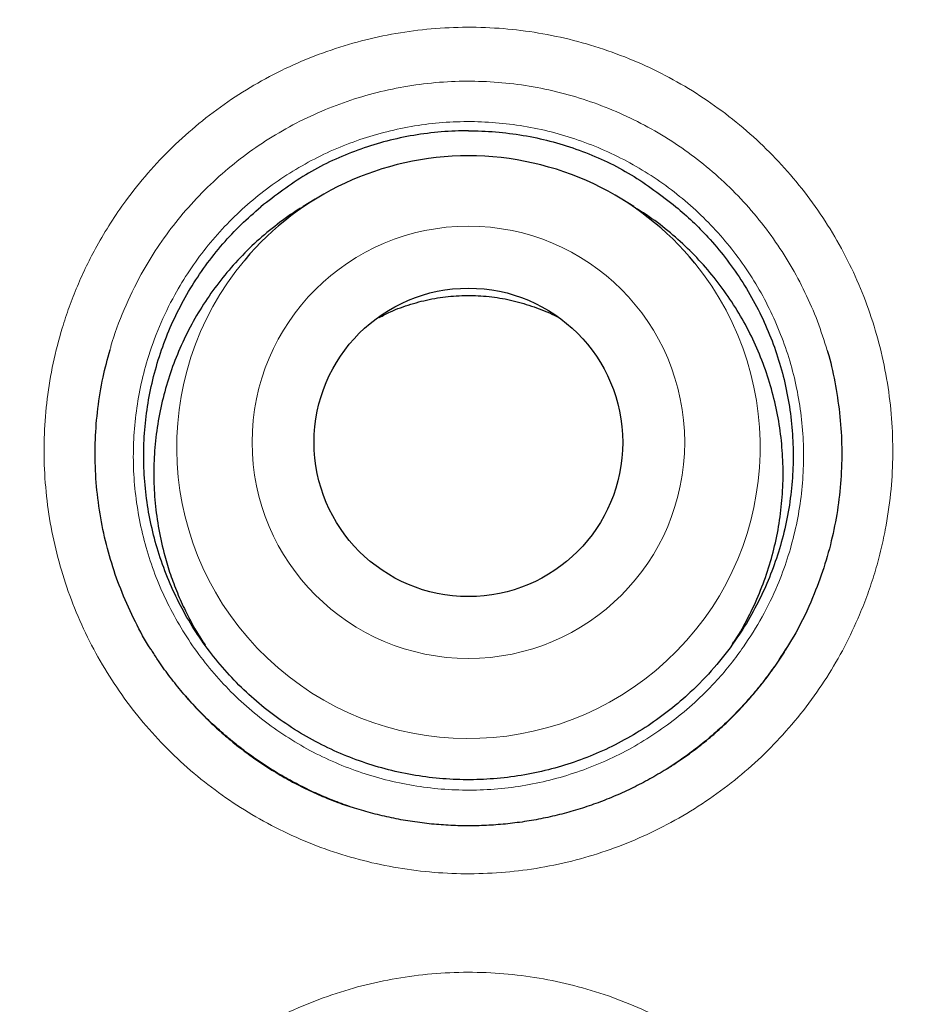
# Model space of a CAD drawing. Header units: millimetres. Extents: x 8 to 869, y 12 to 834.
# Tile 124 of 216: x 352.51 to 356.02, y 822.12 to 826.03. Entities that reach past the tile are written whole.
import ezdxf

# ---------------------------------------------------------------- set-up
doc = ezdxf.new("R2010")
doc.units = ezdxf.units.MM

msp = doc.modelspace()

# ---------------------------------------------------------------- linework, layer by layer
at = {"color": 7, "linetype": 'Continuous', "lineweight": 30}
for p, q in [((353.6822, 825.3183), (353.6348, 825.2891)), ((354.9474, 825.2891), (354.8999, 825.3183))]:
    msp.add_line(p, q, dxfattribs=at)
at = {"color": 252, "linetype": 'Continuous', "lineweight": 0}
for centre, radius in [((354.2911, 816.3141), 16.6978), ((354.2911, 816.3141), 15.9984), ((354.291, 824.3531), 0.8584)]:
    msp.add_circle(centre, radius, dxfattribs=at)
at = {"color": 7, "linetype": 'Continuous', "lineweight": 30}
for centre, radius in [((354.2911, 816.3141), 16.1738), ((354.291, 824.3528), 0.6126)]:
    msp.add_circle(centre, radius, dxfattribs=at)
for centre, radius, start, end in [((354.2908, 824.3315), 1.1594, 89.9877, 139.9735), ((354.2914, 824.3316), 1.1593, 39.2366, 90.0148)]:
    msp.add_arc(centre, radius, start, end, dxfattribs=at)
at = {"color": 252, "linetype": 'Continuous', "lineweight": 0}
msp.add_arc((354.2911, 824.3344), 1.1577, 140.0952, 39.118, dxfattribs=at)
at = {"color": 7, "linetype": 'Continuous', "lineweight": 30}
for points, knots in [([(354.2911, 834.1661), (354.2333, 834.1661), (354.0883, 834.1661), (353.8566, 834.1618), (353.5954, 834.1535), (353.3342, 834.1413), (353.0726, 834.1252), (352.8112, 834.1053), (352.5499, 834.0815), (352.2888, 834.0538), (352.0277, 834.0222), (351.7666, 833.9868), (351.5058, 833.9474), (351.2453, 833.9043), (350.9856, 833.8573), (350.7267, 833.8065), (350.4686, 833.7519), (350.2113, 833.6935), (349.9547, 833.6312), (349.6989, 833.5652), (349.4445, 833.4955), (349.1914, 833.4222), (348.9397, 833.3452), (348.6891, 833.2645), (348.4398, 833.1802), (348.192, 833.0923), (347.946, 833.0009), (347.702, 832.9061), (347.4593, 832.8077), (347.2177, 832.7056), (346.9772, 832.5998), (346.7383, 832.4904), (346.5013, 832.3777), (346.2661, 832.2614), (346.0327, 832.1418), (345.801, 832.0187), (345.5711, 831.8921), (345.3429, 831.762), (345.1164, 831.6284), (344.8916, 831.4914), (344.6684, 831.3508), (344.4469, 831.2067), (344.227, 831.059), (344.0088, 830.9077), (343.7928, 830.7533), (343.5794, 830.5959), (343.3689, 830.4359), (343.1612, 830.2732), (342.9563, 830.1078), (342.7542, 829.9396), (342.5549, 829.7687), (342.3582, 829.595), (342.1643, 829.4185), (341.9731, 829.2392), (341.7845, 829.0571), (341.5986, 828.8722), (341.4154, 828.6845), (341.2348, 828.494), (341.0569, 828.3006), (340.8816, 828.1044), (340.7091, 827.9055), (340.5396, 827.7042), (340.3732, 827.5004), (340.2096, 827.294), (340.0487, 827.0848), (339.8907, 826.8729), (339.7356, 826.6584), (339.5835, 826.4415), (339.4345, 826.2223), (339.2887, 826.0008), (339.1461, 825.7773), (339.007, 825.5519), (338.8713, 825.3246), (338.7391, 825.0957), (338.6104, 824.8652), (338.4855, 824.6332), (338.3642, 824.3999), (338.2465, 824.1651), (338.1323, 823.9286), (338.0214, 823.6902), (337.9141, 823.4502), (337.8103, 823.2087), (337.7103, 822.9659), (337.6139, 822.7222), (337.5214, 822.4775), (337.4324, 822.2312), (337.3469, 821.9831), (337.2648, 821.7332), (337.1864, 821.482), (337.1116, 821.2296), (337.0405, 820.9758), (336.973, 820.7207), (336.9092, 820.4642), (336.849, 820.2065), (336.7926, 819.9477), (336.7399, 819.6881), (336.6912, 819.428), (336.6462, 819.1671), (336.6051, 818.9056), (336.5678, 818.6434), (336.5344, 818.3806), (336.5048, 818.1177), (336.4792, 817.8548), (336.4575, 817.592), (336.4396, 817.329), (336.4256, 817.0659), (336.4155, 816.8029), (336.4092, 816.5401), (336.4069, 816.2776), (336.4084, 816.0148), (336.4137, 815.7517), (336.423, 815.4883), (336.4361, 815.225), (336.4531, 814.9621), (336.4739, 814.6994), (336.4986, 814.437), (336.5272, 814.175), (336.5597, 813.9133), (336.596, 813.6519), (336.6361, 813.3909), (336.6802, 813.1302), (336.7281, 812.8698), (336.7799, 812.6098), (336.8356, 812.3501), (336.8952, 812.091), (336.9585, 811.8326), (337.0255, 811.5756), (337.0961, 811.3203), (337.1702, 811.0665), (337.2479, 810.8143), (337.3292, 810.5636), (337.4141, 810.3144), (337.5026, 810.0667), (337.5947, 809.8205), (337.6903, 809.5756), (337.7896, 809.3322), (337.8925, 809.0902), (337.9991, 808.8496), (338.1092, 808.6103), (338.223, 808.3723), (338.3405, 808.1356), (338.4616, 807.9004), (338.5862, 807.667), (338.7142, 807.4352), (338.8459, 807.2049), (338.9811, 806.9762), (339.1197, 806.7494), (339.2616, 806.5247), (339.4065, 806.3024), (339.5545, 806.0826), (339.7055, 805.865), (339.8598, 805.6496), (340.0173, 805.4365), (340.1777, 805.2257), (340.3412, 805.0174), (340.5077, 804.8114), (340.6773, 804.6079), (340.8498, 804.4068), (341.0252, 804.2084), (341.2033, 804.0127), (341.384, 803.82), (341.5675, 803.63), (341.7537, 803.4427), (341.9426, 803.2583), (342.1343, 803.0765), (342.3286, 802.8976), (342.5256, 802.7215), (342.7254, 802.5481), (342.9282, 802.3773), (343.134, 802.209), (343.3424, 802.0435), (343.553, 801.8811), (343.7658, 801.7224), (343.9184, 801.6109), (344.0006, 801.5532), (344.0105, 801.5462)], [0, 0, 0, 0, 0.003828, 0.009596, 0.015345, 0.021127, 0.02691, 0.032695, 0.038484, 0.044279, 0.050082, 0.055895, 0.06172, 0.067547, 0.073371, 0.079193, 0.085014, 0.090837, 0.096663, 0.102493, 0.108326, 0.11413, 0.119938, 0.12575, 0.131559, 0.137363, 0.143156, 0.148934, 0.154696, 0.160493, 0.166296, 0.172093, 0.177885, 0.183674, 0.189462, 0.195252, 0.201043, 0.206839, 0.212641, 0.218451, 0.22427, 0.230101, 0.235946, 0.241806, 0.247678, 0.253529, 0.259362, 0.265183, 0.270993, 0.276795, 0.28259, 0.28838, 0.294166, 0.29995, 0.305734, 0.311519, 0.317307, 0.3231, 0.328898, 0.334705, 0.340522, 0.346325, 0.352126, 0.357939, 0.363764, 0.369599, 0.375441, 0.381288, 0.387138, 0.39299, 0.39884, 0.404687, 0.410529, 0.416364, 0.42219, 0.428005, 0.433808, 0.439599, 0.445395, 0.451197, 0.457002, 0.462804, 0.468599, 0.474384, 0.480156, 0.485918, 0.491722, 0.497527, 0.503333, 0.509143, 0.514958, 0.520781, 0.526613, 0.532457, 0.538305, 0.544148, 0.549989, 0.555829, 0.561671, 0.567515, 0.573363, 0.579209, 0.585031, 0.590852, 0.596669, 0.602483, 0.608291, 0.614093, 0.619887, 0.625674, 0.631489, 0.637308, 0.643125, 0.64894, 0.654754, 0.660569, 0.666386, 0.672205, 0.678029, 0.683857, 0.689691, 0.695533, 0.701383, 0.707243, 0.713114, 0.71899, 0.724851, 0.730697, 0.736531, 0.742355, 0.74817, 0.753978, 0.759782, 0.765583, 0.771384, 0.777184, 0.782988, 0.788795, 0.794608, 0.800428, 0.806259, 0.812103, 0.817938, 0.823779, 0.829634, 0.835498, 0.841366, 0.847233, 0.853091, 0.858936, 0.864775, 0.870628, 0.876476, 0.882321, 0.888164, 0.894008, 0.899854, 0.905704, 0.91155, 0.917386, 0.923218, 0.929045, 0.934872, 0.940698, 0.946526, 0.952359, 0.958186, 0.96402, 0.969875, 0.975744, 0.981619, 0.987491, 0.993352, 0.999194, 1, 1, 1, 1]), ([(364.6248, 801.5844), (364.674, 801.6197), (364.7955, 801.7067), (364.9866, 801.8491), (365.1981, 802.0108), (365.4067, 802.1753), (365.6124, 802.3425), (365.8153, 802.5124), (366.0154, 802.685), (366.2127, 802.8603), (366.4073, 803.0384), (366.5992, 803.2193), (366.7884, 803.4029), (366.9749, 803.5893), (367.1587, 803.7785), (367.3399, 803.9706), (367.5184, 804.1655), (367.6943, 804.3632), (367.8675, 804.5638), (368.0377, 804.7669), (368.2051, 804.9726), (368.3695, 805.1808), (368.5312, 805.3919), (368.6899, 805.6054), (368.8455, 805.8211), (368.9977, 806.0389), (369.1463, 806.2583), (369.2917, 806.4798), (369.4338, 806.7034), (369.5727, 806.9291), (369.7082, 807.1566), (369.8402, 807.3859), (369.9689, 807.6171), (370.0941, 807.8501), (370.216, 808.0851), (370.3343, 808.3216), (370.449, 808.5596), (370.5601, 808.799), (370.6675, 809.0397), (370.7713, 809.2818), (370.8715, 809.5253), (370.968, 809.7704), (371.061, 810.0168), (371.1503, 810.2645), (371.2359, 810.5137), (371.3181, 810.7646), (371.3968, 811.0173), (371.4719, 811.2716), (371.5434, 811.5269), (371.6109, 811.7829), (371.6745, 812.039), (371.7345, 812.2966), (371.7909, 812.5555), (371.8436, 812.8159), (371.8925, 813.0764), (371.9374, 813.3372), (371.9784, 813.5982), (372.0155, 813.8593), (372.0487, 814.1208), (372.0781, 814.3825), (372.1035, 814.6446), (372.1252, 814.9069), (372.1429, 815.1697), (372.1568, 815.4328), (372.1668, 815.6963), (372.173, 815.9602), (372.1753, 816.2246), (372.1737, 816.4884), (372.1681, 816.7517), (372.1587, 817.0144), (372.1455, 817.2776), (372.1283, 817.5412), (372.1073, 817.8047), (372.0825, 818.0676), (372.0538, 818.3294), (372.0214, 818.5904), (371.9851, 818.8513), (371.9449, 819.1121), (371.9008, 819.3726), (371.853, 819.6323), (371.8013, 819.8914), (371.7459, 820.1497), (371.6866, 820.4075), (371.6235, 820.6645), (371.5566, 820.9206), (371.486, 821.1755), (371.4118, 821.429), (371.3339, 821.6811), (371.2524, 821.9319), (371.1672, 822.1814), (371.0783, 822.4296), (370.986, 822.6759), (370.8903, 822.9201), (370.7911, 823.1625), (370.6882, 823.404), (370.5815, 823.6444), (370.4712, 823.8834), (370.3574, 824.1206), (370.2405, 824.3557), (370.1201, 824.5888), (369.996, 824.8209), (369.8681, 825.0519), (369.7366, 825.2815), (369.602, 825.5087), (369.4642, 825.7337), (369.3232, 825.9564), (369.179, 826.1769), (369.0317, 826.3951), (368.8812, 826.6111), (368.7274, 826.825), (368.5705, 827.0367), (368.4103, 827.2462), (368.2468, 827.4536), (368.0801, 827.6589), (367.9101, 827.8621), (367.7373, 828.0626), (367.562, 828.26), (367.3844, 828.4541), (367.2042, 828.6453), (367.0212, 828.8339), (366.8354, 829.0197), (366.647, 829.2027), (366.4561, 829.3827), (366.2626, 829.5598), (366.0666, 829.7339), (365.8678, 829.9054), (365.666, 830.0743), (365.4613, 830.2407), (365.254, 830.4042), (365.0443, 830.5646), (364.8325, 830.7218), (364.6188, 830.8756), (364.4024, 831.0266), (364.1833, 831.1747), (363.9617, 831.3199), (363.7385, 831.4615), (363.5138, 831.5996), (363.2873, 831.734), (363.0593, 831.865), (362.8295, 831.9924), (362.5981, 832.1163), (362.365, 832.2367), (362.1301, 832.3537), (361.8935, 832.4672), (361.6551, 832.5772), (361.4149, 832.6838), (361.1729, 832.7869), (360.929, 832.8867), (360.6842, 832.9826), (360.4383, 833.0747), (360.1914, 833.1631), (359.9426, 833.248), (359.6921, 833.3295), (359.4403, 833.4073), (359.1876, 833.4814), (358.9344, 833.5515), (358.6804, 833.6179), (358.4251, 833.6806), (358.1685, 833.7397), (357.9109, 833.7951), (357.6525, 833.8466), (357.3933, 833.8944), (357.1334, 833.9383), (356.8727, 833.9785), (356.6112, 834.0148), (356.3492, 834.0474), (356.087, 834.076), (355.8247, 834.1007), (355.5623, 834.1215), (355.2998, 834.1384), (355.0373, 834.1515), (354.7745, 834.1605), (354.5258, 834.1658), (354.3646, 834.1661), (354.2911, 834.1663)], [0, 0, 0, 0, 0.004009, 0.009913, 0.015796, 0.021665, 0.027523, 0.033371, 0.03921, 0.045044, 0.050873, 0.0567, 0.062526, 0.068353, 0.074182, 0.080016, 0.085856, 0.091704, 0.097563, 0.103425, 0.109276, 0.115143, 0.12102, 0.126902, 0.132782, 0.138655, 0.144514, 0.150358, 0.156221, 0.162077, 0.167927, 0.173775, 0.179621, 0.185468, 0.191317, 0.197168, 0.203005, 0.208835, 0.21466, 0.220481, 0.2263, 0.23212, 0.237941, 0.243766, 0.249577, 0.255412, 0.261265, 0.267127, 0.27299, 0.278844, 0.28468, 0.290489, 0.296376, 0.302247, 0.308106, 0.313952, 0.31979, 0.325619, 0.331443, 0.337263, 0.343081, 0.348899, 0.354718, 0.36054, 0.366367, 0.3722, 0.378042, 0.383899, 0.389691, 0.395499, 0.401327, 0.407168, 0.413014, 0.418852, 0.424674, 0.430472, 0.436295, 0.442134, 0.447971, 0.453807, 0.459645, 0.465484, 0.471328, 0.477178, 0.483032, 0.488877, 0.494713, 0.500545, 0.506372, 0.512198, 0.518024, 0.523853, 0.529631, 0.535416, 0.541219, 0.547035, 0.552855, 0.558672, 0.564477, 0.570263, 0.576065, 0.581923, 0.58777, 0.593608, 0.599437, 0.605262, 0.611082, 0.616901, 0.622719, 0.62854, 0.634363, 0.640191, 0.646026, 0.65187, 0.657725, 0.663592, 0.669424, 0.675227, 0.681034, 0.686843, 0.692651, 0.698456, 0.704256, 0.710049, 0.71584, 0.721639, 0.727457, 0.733288, 0.739125, 0.744964, 0.750795, 0.756614, 0.762421, 0.768291, 0.774145, 0.779986, 0.785815, 0.791634, 0.797445, 0.80325, 0.809051, 0.81485, 0.820648, 0.826447, 0.832249, 0.838056, 0.843869, 0.849691, 0.855525, 0.861304, 0.867098, 0.872911, 0.878735, 0.884563, 0.890386, 0.896194, 0.901982, 0.907793, 0.913619, 0.919442, 0.925264, 0.931087, 0.936912, 0.942741, 0.948576, 0.954416, 0.960246, 0.966068, 0.971883, 0.977695, 0.983505, 0.989314, 0.995124, 1, 1, 1, 1]), ([(370.7706, 816.3141), (370.769, 816.4867), (370.7659, 816.8318), (370.7406, 817.349), (370.7002, 817.8652), (370.6433, 818.3799), (370.5704, 818.8925), (370.4813, 819.4026), (370.3793, 819.8955), (370.2657, 820.3711), (370.1423, 820.8294), (370.0057, 821.284), (369.8561, 821.7344), (369.6935, 822.1803), (369.5129, 822.6348), (369.313, 823.0968), (369.0926, 823.5653), (368.8575, 824.0266), (368.608, 824.4804), (368.3445, 824.926), (368.067, 825.3632), (367.7841, 825.7796), (367.4972, 826.1756), (367.2077, 826.5517), (366.9076, 826.9194), (366.597, 827.2783), (366.2762, 827.6281), (365.9354, 827.9788), (365.5739, 828.3291), (365.191, 828.6776), (364.7972, 829.0139), (364.3931, 829.3376), (363.9791, 829.6485), (363.5554, 829.9462), (363.1347, 830.2226), (362.7181, 830.4786), (362.3067, 830.7154), (361.8887, 830.9403), (361.4645, 831.153), (361.0342, 831.3534), (360.5852, 831.547), (360.1171, 831.7323), (359.6299, 831.9077), (359.1375, 832.0677), (358.6403, 832.2121), (358.1388, 832.3409), (357.6335, 832.4539), (357.139, 832.5482), (356.6561, 832.6253), (356.1854, 832.6866), (355.7132, 832.7344), (355.2398, 832.7685), (354.7656, 832.789), (354.2767, 832.7961), (353.7734, 832.7882), (353.2561, 832.7638), (352.74, 832.7232), (352.2253, 832.6663), (351.7127, 832.5934), (351.2026, 832.5044), (350.7097, 832.4023), (350.234, 832.2887), (349.7757, 832.1653), (349.3212, 832.0287), (348.8708, 831.8791), (348.4248, 831.7166), (347.9704, 831.536), (347.5084, 831.336), (347.0399, 831.1156), (346.5786, 830.8805), (346.1248, 830.6311), (345.6791, 830.3675), (345.242, 830.0901), (344.8256, 829.8071), (344.4296, 829.5202), (344.0535, 829.2308), (343.6858, 828.9306), (343.3269, 828.62), (342.9771, 828.2992), (342.6264, 827.9585), (342.2761, 827.5969), (341.9276, 827.214), (341.5913, 826.8203), (341.2676, 826.4162), (340.9567, 826.0021), (340.659, 825.5785), (340.3826, 825.1577), (340.1265, 824.7411), (339.8898, 824.3298), (339.6649, 823.9118), (339.4522, 823.4875), (339.2518, 823.0572), (339.0582, 822.6082), (338.8729, 822.1401), (338.6975, 821.653), (338.5375, 821.1605), (338.393, 820.6633), (338.2643, 820.1618), (338.1513, 819.6565), (338.057, 819.162), (337.9799, 818.6791), (337.9185, 818.2085), (337.8708, 817.7363), (337.8366, 817.2629), (337.8161, 816.7887), (337.8091, 816.2997), (337.817, 815.7964), (337.8414, 815.2792), (337.882, 814.763), (337.9388, 814.2483), (338.0118, 813.7357), (338.1008, 813.2256), (338.2029, 812.7327), (338.3164, 812.2571), (338.4399, 811.7988), (338.5764, 811.3442), (338.7261, 810.8938), (338.8886, 810.4479), (339.0692, 809.9934), (339.2691, 809.5314), (339.4896, 809.0629), (339.7247, 808.6016), (339.9741, 808.1478), (340.2377, 807.7022), (340.5151, 807.265), (340.7981, 806.8486), (341.085, 806.4526), (341.3744, 806.0765), (341.6745, 805.7088), (341.9851, 805.3499), (342.306, 805.0001), (342.6467, 804.6494), (343.0082, 804.2991), (343.3912, 803.9506), (343.7849, 803.6143), (344.189, 803.2906), (344.6031, 802.9797), (345.0267, 802.682), (345.4474, 802.4056), (345.8641, 802.1496), (346.2754, 801.9128), (346.6934, 801.6879), (347.1177, 801.4752), (347.5479, 801.2748), (347.997, 801.0812), (348.465, 800.8959), (348.9522, 800.7205), (349.4446, 800.5605), (349.9419, 800.4161), (350.4434, 800.2873), (350.9487, 800.1743), (351.4432, 800.08), (351.9261, 800.0029), (352.3967, 799.9415), (352.8689, 799.8938), (353.3423, 799.8596), (353.8165, 799.8392), (354.3055, 799.8321), (354.8088, 799.84), (355.326, 799.8644), (355.8422, 799.905), (356.3568, 799.9619), (356.8695, 800.0348), (357.3795, 800.1238), (357.8725, 800.2259), (358.3481, 800.3394), (358.8064, 800.4629), (359.261, 800.5995), (359.7114, 800.7491), (360.1573, 800.9116), (360.6117, 801.0922), (361.0737, 801.2922), (361.5422, 801.5126), (362.0036, 801.7477), (362.4573, 801.9971), (362.903, 802.2607), (363.3402, 802.5381), (363.7565, 802.8211), (364.1525, 803.108), (364.5287, 803.3974), (364.8964, 803.6976), (365.2553, 804.0082), (365.605, 804.329), (365.9558, 804.6697), (366.3061, 805.0312), (366.6546, 805.4142), (366.9908, 805.8079), (367.3146, 806.212), (367.6255, 806.6261), (367.9232, 807.0497), (368.1996, 807.4705), (368.4556, 807.8871), (368.6924, 808.2984), (368.9172, 808.7164), (369.1299, 809.1407), (369.3303, 809.571), (369.5239, 810.02), (369.7093, 810.4881), (369.8847, 810.9752), (370.0447, 811.4677), (370.1891, 811.9649), (370.3179, 812.4664), (370.4308, 812.9717), (370.5252, 813.4662), (370.6023, 813.9491), (370.6636, 814.4197), (370.7114, 814.8919), (370.7454, 815.3653), (370.7666, 815.8395), (370.7693, 816.1559), (370.7706, 816.3141)], [0, 0, 0, 0, 0.005, 0.01, 0.015, 0.0199999, 0.0249999, 0.0299999, 0.0349999, 0.0395832, 0.0441666, 0.0487499, 0.0533333, 0.0579166, 0.0625, 0.0675, 0.0725, 0.0775, 0.0824999, 0.0874999, 0.0924999, 0.0974999, 0.1020832, 0.1066666, 0.1112499, 0.1158333, 0.1204166, 0.125, 0.13, 0.135, 0.14, 0.1449999, 0.1499999, 0.1549999, 0.1599999, 0.1645832, 0.1691666, 0.1737499, 0.1783333, 0.1829166, 0.1875, 0.1925, 0.1975, 0.2025, 0.2074999, 0.2124999, 0.2174999, 0.2224999, 0.2270832, 0.2316666, 0.2362499, 0.2408333, 0.2454166, 0.25, 0.255, 0.26, 0.265, 0.2699999, 0.2749999, 0.2799999, 0.2849999, 0.2895832, 0.2941666, 0.2987499, 0.3033333, 0.3079166, 0.3125, 0.3175, 0.3225, 0.3275, 0.3324999, 0.3374999, 0.3424999, 0.3474999, 0.3520832, 0.3566666, 0.3612499, 0.3658333, 0.3704166, 0.375, 0.38, 0.385, 0.39, 0.3949999, 0.3999999, 0.4049999, 0.4099999, 0.4145832, 0.4191666, 0.4237499, 0.4283333, 0.4329166, 0.4375, 0.4425, 0.4475, 0.4525, 0.4574999, 0.4624999, 0.4674999, 0.4724999, 0.4770832, 0.4816666, 0.4862499, 0.4908333, 0.4954166, 0.5, 0.505, 0.51, 0.515, 0.5199999, 0.5249999, 0.5299999, 0.5349999, 0.5395832, 0.5441666, 0.5487499, 0.5533333, 0.5579166, 0.5625, 0.5675, 0.5725, 0.5775, 0.5824999, 0.5874999, 0.5924999, 0.5974999, 0.6020832, 0.6066666, 0.6112499, 0.6158333, 0.6204166, 0.625, 0.63, 0.635, 0.64, 0.6449999, 0.6499999, 0.6549999, 0.6599999, 0.6645832, 0.6691666, 0.6737499, 0.6783333, 0.6829166, 0.6875, 0.6925, 0.6975, 0.7025, 0.7074999, 0.7124999, 0.7174999, 0.7224999, 0.7270832, 0.7316666, 0.7362499, 0.7408333, 0.7454166, 0.75, 0.755, 0.76, 0.765, 0.7699999, 0.7749999, 0.7799999, 0.7849999, 0.7895832, 0.7941666, 0.7987499, 0.8033333, 0.8079166, 0.8125, 0.8175, 0.8225, 0.8275, 0.8324999, 0.8374999, 0.8424999, 0.8474999, 0.8520832, 0.8566666, 0.8612499, 0.8658333, 0.8704166, 0.875, 0.88, 0.885, 0.89, 0.8949999, 0.8999999, 0.9049999, 0.9099999, 0.9145832, 0.9191666, 0.9237499, 0.9283333, 0.9329166, 0.9375, 0.9425, 0.9475, 0.9525, 0.9574999, 0.9624999, 0.9674999, 0.9724999, 0.9770832, 0.9816666, 0.9862499, 0.9908333, 0.9954166, 1, 1, 1, 1]), ([(354.2911, 825.5905), (354.2827, 825.5905), (354.2008, 825.5896), (354.0469, 825.5736), (353.8372, 825.5144), (353.64, 825.4215), (353.5253, 825.3331), (353.4674, 825.2886)], [0, 0, 0, 0, 0.027955, 0.274526, 0.515499, 0.755653, 1, 1, 1, 1]), ([(354.2911, 825.5905), (354.2994, 825.5905), (354.3813, 825.5896), (354.5352, 825.5736), (354.7449, 825.5144), (354.9421, 825.4215), (355.0569, 825.3331), (355.1148, 825.2886)], [0, 0, 0, 0, 0.027955, 0.274526, 0.515499, 0.755653, 1, 1, 1, 1]), ([(355.1148, 825.2886), (355.1368, 825.2695), (355.181, 825.2314), (355.2466, 825.1641), (355.3116, 825.0873), (355.3741, 824.9992), (355.4297, 824.9051), (355.4769, 824.8069), (355.5153, 824.7057), (355.5452, 824.602), (355.5664, 824.4948), (355.5784, 824.3865), (355.5811, 824.2783), (355.5748, 824.1706), (355.5593, 824.0625), (355.5347, 823.9563), (355.5014, 823.8533), (355.4598, 823.7537), (355.4093, 823.6568), (355.3458, 823.5569), (355.2676, 823.4563), (355.1801, 823.3655), (355.0915, 823.2893), (355.0039, 823.226), (354.9103, 823.1695), (354.8123, 823.1213), (354.7114, 823.0818), (354.6078, 823.0509), (354.5007, 823.0286), (354.3923, 823.0155), (354.2837, 823.0116), (354.1757, 823.0167), (354.0672, 823.031), (353.9608, 823.0544), (353.8573, 823.0866), (353.757, 823.127), (353.6594, 823.1764), (353.5666, 823.2337), (353.4795, 823.2982), (353.3984, 823.3695), (353.3226, 823.4484), (353.254, 823.5332), (353.1933, 823.6228), (353.1403, 823.7169), (353.095, 823.8163), (353.0584, 823.919), (353.0308, 824.0236), (353.012, 824.1299), (353.0022, 824.2387), (353.0017, 824.3477), (353.0104, 824.4555), (353.028, 824.562), (353.0548, 824.6679), (353.0904, 824.7709), (353.1344, 824.8698), (353.1863, 824.9645), (353.2467, 825.0556), (353.3144, 825.1406), (353.3877, 825.2192), (353.4408, 825.2654), (353.4674, 825.2886)], [0, 0, 0, 0, 0.013883, 0.027765, 0.044685, 0.061723, 0.079131, 0.096667, 0.113587, 0.130625, 0.148033, 0.165569, 0.182489, 0.199527, 0.216935, 0.234471, 0.251391, 0.268428, 0.285836, 0.303373, 0.32475, 0.346365, 0.363285, 0.380323, 0.397731, 0.415267, 0.432187, 0.449225, 0.466633, 0.484169, 0.501089, 0.51825, 0.535535, 0.553071, 0.569991, 0.587028, 0.604436, 0.621973, 0.638893, 0.65593, 0.673338, 0.690874, 0.707794, 0.724832, 0.74224, 0.759776, 0.776696, 0.793734, 0.811142, 0.828678, 0.845598, 0.862636, 0.880044, 0.89758, 0.9145, 0.931538, 0.948946, 0.966482, 0.983241, 1, 1, 1, 1]), ([(353.6351, 825.2885), (353.6294, 825.2853), (353.5936, 825.2647), (353.5316, 825.2194), (353.45, 825.1522), (353.375, 825.0779), (353.3066, 824.9979), (353.2455, 824.913), (353.1912, 824.8222), (353.145, 824.7274), (353.107, 824.6293), (353.0775, 824.529), (353.0564, 824.4254), (353.0442, 824.3207), (353.0409, 824.2157), (353.0463, 824.1112), (353.0607, 824.0065), (353.082, 823.912), (353.1076, 823.8282), (353.135, 823.755), (353.1692, 823.6791), (353.2058, 823.6092), (353.2345, 823.5652), (353.2463, 823.5471)], [0, 0, 0, 0, 0.009787, 0.062309, 0.115205, 0.168993, 0.221126, 0.273648, 0.326544, 0.380332, 0.432465, 0.484963, 0.537883, 0.591671, 0.643757, 0.696207, 0.749222, 0.803009, 0.842014, 0.881327, 0.920796, 0.967452, 1, 1, 1, 1]), ([(355.3396, 823.5527), (355.343, 823.5576), (355.3662, 823.5911), (355.4025, 823.658), (355.4474, 823.7536), (355.4833, 823.8528), (355.5108, 823.9543), (355.5295, 824.0572), (355.5396, 824.1625), (355.5408, 824.2679), (355.533, 824.3727), (355.5166, 824.476), (355.4912, 824.5786), (355.4573, 824.6785), (355.4152, 824.7749), (355.3655, 824.8669), (355.3075, 824.9554), (355.2424, 825.0385), (355.1707, 825.1156), (355.0931, 825.1858), (355.0184, 825.244), (354.9677, 825.2754), (354.9468, 825.2883)], [0, 0, 0, 0, 0.009023, 0.061699, 0.114797, 0.168766, 0.221028, 0.273751, 0.326849, 0.380818, 0.43308, 0.485708, 0.538901, 0.59287, 0.645132, 0.69776, 0.750953, 0.804922, 0.857184, 0.909907, 0.963005, 1, 1, 1, 1]), ([(353.9372, 824.8489), (353.9517, 824.8566), (353.9918, 824.8779), (354.062, 824.9028), (354.146, 824.9241), (354.232, 824.9356), (354.3187, 824.9373), (354.4051, 824.9293), (354.4902, 824.912), (354.5721, 824.8841), (354.6264, 824.8619), (354.6516, 824.8467), (354.652, 824.8465)], [0, 0, 0, 0, 0.066452, 0.182753, 0.299425, 0.415727, 0.532028, 0.6487, 0.765001, 0.881302, 0.997975, 1, 1, 1, 1]), ([(353.0393, 823.5183), (353.0363, 823.5228), (353.0097, 823.5616), (352.9677, 823.6409), (352.9152, 823.7545), (352.8736, 823.8722), (352.8419, 823.9921), (352.8203, 824.1155), (352.8092, 824.2402), (352.8088, 824.3646), (352.8188, 824.4882), (352.8378, 824.6075), (352.8588, 824.6842), (352.8687, 824.7204)], [0, 0, 0, 0, 0.012807, 0.112803, 0.214257, 0.312844, 0.411432, 0.511428, 0.612882, 0.711112, 0.809341, 0.910054, 1, 1, 1, 1]), ([(355.7148, 824.7171), (355.7153, 824.7158), (355.7288, 824.6754), (355.746, 824.5928), (355.7657, 824.4705), (355.774, 824.3456), (355.7719, 824.2209), (355.7592, 824.0971), (355.7364, 823.9751), (355.703, 823.8542), (355.6555, 823.7267), (355.5971, 823.6031), (355.5458, 823.5243), (355.5227, 823.4887)], [0, 0, 0, 0, 0.003156, 0.099674, 0.196362, 0.29288, 0.391793, 0.487562, 0.583331, 0.681522, 0.780434, 0.901001, 1, 1, 1, 1]), ([(355.556, 823.5401), (355.5552, 823.5387), (355.5417, 823.5155), (355.5124, 823.4721), (355.4679, 823.4104), (355.4198, 823.3511), (355.3689, 823.2942), (355.3151, 823.24), (355.2588, 823.1887), (355.2, 823.1404), (355.139, 823.0954), (355.0759, 823.0537), (355.011, 823.0154), (354.9444, 822.9806), (354.876, 822.9492), (354.8059, 822.9213), (354.7344, 822.8969), (354.6616, 822.8761), (354.5878, 822.8591), (354.5132, 822.8459), (354.4379, 822.8365), (354.3624, 822.8309), (354.2867, 822.8293), (354.2111, 822.8315), (354.1354, 822.8375), (354.06, 822.8474), (353.9853, 822.8611), (353.9116, 822.8785), (353.8395, 822.8995), (353.7692, 822.9241), (353.7004, 822.9523), (353.6327, 822.9841), (353.5661, 823.0196), (353.5009, 823.0588), (353.4374, 823.1014), (353.3759, 823.1473), (353.3166, 823.1964), (353.2598, 823.2483), (353.2059, 823.303), (353.155, 823.36), (353.1074, 823.4194), (353.0687, 823.4722), (353.0473, 823.506), (353.0393, 823.5186)], [0, 0, 0, 0, 0.001561, 0.026853, 0.052211, 0.077612, 0.103031, 0.128434, 0.153799, 0.179104, 0.204331, 0.229468, 0.254506, 0.279477, 0.304443, 0.329568, 0.354695, 0.379835, 0.404998, 0.430191, 0.455425, 0.480626, 0.505677, 0.530848, 0.556101, 0.581387, 0.606648, 0.631827, 0.656841, 0.681479, 0.706114, 0.730998, 0.756105, 0.7814, 0.806847, 0.8324, 0.858012, 0.883633, 0.909198, 0.934659, 0.959974, 0.985104, 1, 1, 1, 1]), ([(355.0813, 823.058), (355.0947, 823.0664), (355.1295, 823.0882), (355.1834, 823.1272), (355.2431, 823.1743), (355.3, 823.2244), (355.3541, 823.2772), (355.4054, 823.3326), (355.4536, 823.3908), (355.4867, 823.4335), (355.5026, 823.4573), (355.5045, 823.4601)], [0, 0, 0, 0, 0.080471, 0.209838, 0.339171, 0.46828, 0.596863, 0.724917, 0.853759, 0.982533, 1, 1, 1, 1]), ([(353.1617, 823.3533), (353.1712, 823.342), (353.1971, 823.3114), (353.2426, 823.2641), (353.2979, 823.2114), (353.3558, 823.1617), (353.4162, 823.1149), (353.4788, 823.0714), (353.5433, 823.0312), (353.6095, 822.9946), (353.6773, 822.9615), (353.7463, 822.9325), (353.7984, 822.9129), (353.8277, 822.904), (353.8333, 822.9023)], [0, 0, 0, 0, 0.053808, 0.146868, 0.240078, 0.333326, 0.42649, 0.519472, 0.612182, 0.704539, 0.796476, 0.887982, 0.978493, 1, 1, 1, 1])]:
    msp.add_open_spline(points, degree=3, knots=knots, dxfattribs=at)
at = {"color": 252, "linetype": 'Continuous', "lineweight": 0}
for points, knots in [([(354.2911, 833.9146), (354.1262, 833.9132), (353.7965, 833.9105), (353.3022, 833.8886), (352.8086, 833.8538), (352.3163, 833.8049), (351.8238, 833.7421), (351.3314, 833.6651), (350.8395, 833.5738), (350.3502, 833.4687), (349.8642, 833.3499), (349.4053, 833.2238), (348.9732, 833.0927), (348.5675, 832.9589), (348.1462, 832.8084), (347.71, 832.6397), (347.2601, 832.4509), (346.8155, 832.2497), (346.3767, 832.0362), (345.9566, 831.8172), (345.5547, 831.594), (345.1705, 831.3677), (344.7921, 831.1319), (344.4198, 830.8866), (344.0656, 830.6404), (343.7291, 830.3942), (343.4096, 830.1492), (343.076, 829.8812), (342.7297, 829.5884), (342.3726, 829.2693), (342.0242, 828.9407), (341.685, 828.6027), (341.3572, 828.2576), (341.0408, 827.906), (340.7357, 827.5481), (340.4401, 827.1821), (340.1544, 826.8085), (339.899, 826.4556), (339.6717, 826.1253), (339.4476, 825.7849), (339.21, 825.4042), (338.9621, 824.9815), (338.7454, 824.5877), (338.557, 824.2246), (338.3889, 823.8833), (338.2233, 823.5276), (338.0611, 823.1573), (337.8978, 822.7597), (337.7356, 822.3343), (337.5766, 821.8804), (337.4301, 821.4223), (337.296, 820.9604), (337.1752, 820.498), (337.0676, 820.0353), (336.9728, 819.5726), (336.8904, 819.1075), (336.8202, 818.6405), (336.7621, 818.1683), (336.7164, 817.6914), (336.6843, 817.2216), (336.6651, 816.7627), (336.6577, 816.3152), (336.6617, 815.8676), (336.6781, 815.3903), (336.7098, 814.8835), (336.7596, 814.348), (336.8257, 813.8133), (336.9081, 813.2799), (337.0067, 812.7484), (337.1175, 812.2382), (337.2384, 811.7495), (337.3645, 811.2934), (337.4991, 810.852), (337.6411, 810.4253), (337.7939, 810.0023), (337.9685, 809.5552), (338.1673, 809.0853), (338.3932, 808.5943), (338.6343, 808.1095), (338.8905, 807.6315), (339.1616, 807.1607), (339.4365, 806.7151), (339.7131, 806.2943), (339.9829, 805.9069), (340.2558, 805.5362), (340.5307, 805.1816), (340.8143, 804.8341), (341.1262, 804.4709), (341.4684, 804.0943), (341.8427, 803.7065), (342.2293, 803.3297), (342.6279, 802.9642), (343.0381, 802.6105), (343.4273, 802.2948), (343.7925, 802.0145), (344.1315, 801.7667), (344.4923, 801.5156), (344.8758, 801.2628), (345.2827, 801.0098), (345.6963, 800.7678), (346.1161, 800.5369), (346.5619, 800.3071), (347.0345, 800.0806), (347.5346, 799.8597), (348.0413, 799.6544), (348.5145, 799.4796), (348.9523, 799.3316), (349.3533, 799.2065), (349.7762, 799.0856), (350.2213, 798.9707), (350.6888, 798.8636), (351.1591, 798.7693), (351.6318, 798.6881), (352.0927, 798.6219), (352.5415, 798.5697), (352.9779, 798.5301), (353.4152, 798.5019), (353.853, 798.4841), (354.1451, 798.4819), (354.2911, 798.4808)], [0, 0, 0, 0, 0.0089097, 0.0178246, 0.0267414, 0.0356565, 0.0445663, 0.0535765, 0.0625922, 0.0716096, 0.0806252, 0.0896354, 0.0973328, 0.1050314, 0.1127287, 0.121516, 0.1303083, 0.1391025, 0.1478949, 0.1566822, 0.1647119, 0.1727453, 0.1807801, 0.1888136, 0.1968432, 0.204097, 0.2113517, 0.2186055, 0.22723, 0.2358593, 0.2444902, 0.2531194, 0.2617438, 0.270214, 0.2786886, 0.2871648, 0.2956395, 0.3041098, 0.3107112, 0.3173126, 0.3261402, 0.3349695, 0.3437971, 0.3504383, 0.3570795, 0.3643631, 0.3716476, 0.3789311, 0.3875921, 0.396258, 0.4049255, 0.4135915, 0.4222526, 0.4307584, 0.4392687, 0.4477805, 0.4562908, 0.4647966, 0.4734928, 0.4821889, 0.4902514, 0.4983165, 0.5063815, 0.514444, 0.5241336, 0.5338256, 0.5435153, 0.553254, 0.5629949, 0.5727336, 0.5814717, 0.5902099, 0.5983112, 0.6064152, 0.6145191, 0.6226204, 0.6323576, 0.642097, 0.6518342, 0.6616215, 0.6714111, 0.6811985, 0.689916, 0.6986336, 0.7067147, 0.7147984, 0.7228821, 0.7309632, 0.7406733, 0.7503855, 0.7600955, 0.7698535, 0.7796137, 0.7893716, 0.7969369, 0.8045031, 0.8120683, 0.8206972, 0.8293307, 0.8379657, 0.8465992, 0.855228, 0.8650744, 0.8749256, 0.8847768, 0.8946232, 0.9021912, 0.9097602, 0.9173282, 0.9259652, 0.9346072, 0.9432507, 0.9518926, 0.9605295, 0.9684211, 0.9763165, 0.9842132, 0.9921086, 1, 1, 1, 1]), ([(354.2911, 798.4808), (354.4505, 798.4821), (354.7694, 798.4848), (355.2475, 798.5059), (355.7249, 798.5395), (356.2011, 798.5867), (356.6773, 798.6472), (357.1533, 798.7213), (357.6288, 798.8089), (358.1017, 798.9097), (358.5717, 799.0234), (359.0327, 799.1487), (359.4847, 799.2847), (359.9216, 799.4289), (360.3487, 799.5823), (360.7658, 799.7442), (361.1787, 799.9168), (361.5778, 800.0956), (361.9633, 800.2798), (362.3353, 800.4685), (362.7028, 800.6659), (363.1021, 800.8925), (363.5313, 801.1514), (363.9878, 801.446), (364.4135, 801.7394), (364.8097, 802.0291), (365.1724, 802.309), (365.5231, 802.5941), (365.8617, 802.8837), (366.193, 803.1817), (366.5094, 803.4808), (366.8111, 803.7805), (367.0988, 804.0799), (367.3794, 804.386), (367.6803, 804.73), (367.9986, 805.1141), (368.3308, 805.5406), (368.6348, 805.9563), (368.9126, 806.3592), (369.1623, 806.7424), (369.399, 807.1264), (369.6229, 807.5108), (369.8372, 807.9006), (370.037, 808.2866), (370.2229, 808.6683), (370.3957, 809.045), (370.5596, 809.4258), (370.73, 809.8489), (370.9035, 810.3157), (371.076, 810.8271), (371.2254, 811.3191), (371.3542, 811.7904), (371.4631, 812.2339), (371.5593, 812.6738), (371.6434, 813.1099), (371.7166, 813.5479), (371.7775, 813.9775), (371.8268, 814.3985), (371.8654, 814.8105), (371.8944, 815.2232), (371.9156, 815.6782), (371.9253, 816.1752), (371.9193, 816.714), (371.8985, 817.2117), (371.867, 817.668), (371.8286, 818.0829), (371.7778, 818.5193), (371.7128, 818.9769), (371.6315, 819.4549), (371.5372, 819.9307), (371.43, 820.4037), (371.3121, 820.865), (371.1844, 821.3145), (371.0477, 821.7523), (370.8996, 822.1865), (370.7403, 822.6167), (370.5752, 823.029), (370.4055, 823.4237), (370.2325, 823.8012), (370.0409, 824.1948), (369.8287, 824.6035), (369.5945, 825.0262), (369.3488, 825.4425), (369.092, 825.8518), (368.829, 826.2467), (368.5607, 826.6273), (368.2878, 826.9939), (368.0055, 827.3535), (367.7141, 827.7056), (367.4072, 828.0575), (367.0842, 828.4083), (366.7446, 828.7572), (366.3946, 829.0972), (366.0344, 829.4282), (365.6643, 829.7497), (365.3049, 830.0449), (364.958, 830.3152), (364.6251, 830.5622), (364.2682, 830.8145), (363.8862, 831.0702), (363.4781, 831.3276), (363.0632, 831.5738), (362.6417, 831.8087), (362.2219, 832.0278), (361.8041, 832.2318), (361.389, 832.4212), (360.969, 832.5999), (360.5446, 832.7675), (360.1291, 832.9192), (359.7232, 833.056), (359.3274, 833.1791), (358.9072, 833.2991), (358.462, 833.4141), (357.9918, 833.5219), (357.5187, 833.617), (357.0434, 833.6991), (356.5746, 833.7669), (356.1129, 833.8212), (355.6585, 833.8629), (355.2032, 833.8925), (354.7472, 833.9111), (354.4431, 833.9134), (354.2911, 833.9146)], [0, 0, 0, 0, 0.008617, 0.01724, 0.025864, 0.034486, 0.043104, 0.051811, 0.060523, 0.069237, 0.07795, 0.086657, 0.095061, 0.103464, 0.111525, 0.119588, 0.127652, 0.135713, 0.143227, 0.150744, 0.158261, 0.165775, 0.175563, 0.185352, 0.195139, 0.203509, 0.21188, 0.219906, 0.227935, 0.235964, 0.243991, 0.251471, 0.258953, 0.266435, 0.273915, 0.283655, 0.293397, 0.303137, 0.311492, 0.319848, 0.327861, 0.335876, 0.343891, 0.351903, 0.35937, 0.366839, 0.374308, 0.381775, 0.391499, 0.401224, 0.410948, 0.41929, 0.427631, 0.435631, 0.443633, 0.451634, 0.459634, 0.467088, 0.474545, 0.482001, 0.489455, 0.499162, 0.508871, 0.518578, 0.526085, 0.533594, 0.541101, 0.549835, 0.558573, 0.567313, 0.576052, 0.584786, 0.593047, 0.601312, 0.609579, 0.617844, 0.626105, 0.633586, 0.641067, 0.648548, 0.657251, 0.665959, 0.674668, 0.683376, 0.692079, 0.700311, 0.708547, 0.716784, 0.725019, 0.733251, 0.742022, 0.750795, 0.759567, 0.7684, 0.777234, 0.786067, 0.793536, 0.801005, 0.808474, 0.817162, 0.825855, 0.834549, 0.843242, 0.851931, 0.860149, 0.868371, 0.876595, 0.884817, 0.893035, 0.900503, 0.907972, 0.91544, 0.924128, 0.932821, 0.941516, 0.950209, 0.958897, 0.967115, 0.975337, 0.98356, 0.991782, 1, 1, 1, 1]), ([(352.8163, 825.1324), (352.834, 825.1632), (352.8696, 825.2248), (352.9366, 825.3222), (353.0175, 825.4236), (353.1145, 825.5261), (353.2206, 825.6211), (353.3341, 825.7063), (353.4543, 825.7818), (353.5799, 825.8466), (353.7118, 825.9012), (353.8476, 825.9444), (353.9861, 825.9758), (354.126, 825.9955), (354.2686, 826.0035), (354.4111, 825.9994), (354.5525, 825.9833), (354.691, 825.9556), (354.8283, 825.916), (354.9611, 825.8651), (355.0891, 825.8032), (355.2107, 825.7313), (355.3271, 825.6486), (355.4355, 825.5566), (355.5356, 825.4561), (355.6265, 825.3481), (355.7089, 825.2317), (355.7809, 825.1089), (355.842, 824.9809), (355.892, 824.849), (355.9311, 824.7119), (355.9584, 824.5719), (355.9736, 824.4305), (355.9769, 824.2895), (355.9684, 824.1475), (355.9503, 824.0243), (355.9275, 823.9198), (355.9042, 823.8346), (355.8763, 823.7504), (355.8377, 823.6517), (355.785, 823.5402), (355.7143, 823.418), (355.6328, 823.3011), (355.5417, 823.1917), (355.4421, 823.0907), (355.3349, 822.9988), (355.2191, 822.9153), (355.0968, 822.8422), (354.9693, 822.7798), (354.8377, 822.7285), (354.7007, 822.688), (354.5611, 822.6593), (354.4199, 822.6425), (354.2786, 822.6377), (354.1359, 822.6447), (353.995, 822.6637), (353.8561, 822.6946), (353.7212, 822.7366), (353.5889, 822.7904), (353.4622, 822.855), (353.3414, 822.9299), (353.228, 823.0142), (353.121, 823.1086), (353.0228, 823.2114), (352.9339, 823.3219), (352.8548, 823.4388), (352.7852, 823.5633), (352.7263, 823.6933), (352.679, 823.8274), (352.6432, 823.9639), (352.6188, 824.104), (352.6065, 824.2452), (352.6062, 824.3866), (352.6176, 824.5272), (352.6411, 824.6679), (352.6722, 824.7893), (352.7059, 824.8908), (352.7381, 824.9731), (352.7745, 825.054), (352.8023, 825.1062), (352.8163, 825.1324)], [0, 0, 0, 0, 0.010096, 0.020191, 0.033526, 0.046884, 0.060219, 0.073884, 0.087117, 0.100443, 0.113912, 0.127577, 0.14081, 0.154136, 0.167605, 0.181271, 0.194504, 0.207901, 0.221298, 0.234964, 0.248197, 0.261594, 0.274992, 0.288657, 0.30189, 0.315216, 0.328685, 0.34235, 0.355584, 0.368909, 0.382378, 0.396044, 0.409378, 0.422736, 0.436071, 0.449736, 0.458069, 0.466447, 0.474826, 0.483251, 0.49653, 0.50981, 0.523279, 0.536944, 0.550177, 0.563503, 0.576972, 0.590637, 0.603871, 0.617196, 0.630665, 0.644331, 0.657564, 0.670961, 0.684358, 0.698024, 0.711257, 0.724654, 0.738052, 0.751717, 0.76495, 0.778348, 0.791745, 0.80541, 0.818643, 0.831969, 0.845438, 0.859104, 0.872438, 0.885796, 0.899131, 0.912796, 0.926027, 0.939258, 0.952824, 0.966489, 0.974821, 0.983198, 0.991576, 1, 1, 1, 1]), ([(352.8687, 824.7204), (352.8698, 824.7251), (352.8836, 824.7798), (352.9231, 824.8814), (352.9853, 825.0124), (353.0554, 825.1274), (353.1283, 825.2278), (353.2104, 825.3227), (353.3002, 825.4102), (353.3966, 825.4895), (353.4988, 825.5602), (353.6076, 825.6226), (353.7213, 825.6754), (353.8386, 825.7184), (353.9584, 825.7513), (354.082, 825.7743), (354.2068, 825.7866), (354.3317, 825.7884), (354.4557, 825.7799), (354.5799, 825.7607), (354.7017, 825.7312), (354.8204, 825.6915), (354.9346, 825.6424), (355.0454, 825.5833), (355.1504, 825.5153), (355.2491, 825.4388), (355.3406, 825.3548), (355.4256, 825.2624), (355.5022, 825.1633), (355.57, 825.0586), (355.6283, 824.949), (355.6779, 824.8352), (355.7026, 824.7562), (355.7148, 824.7171)], [0, 0, 0, 0, 0.003776, 0.04436, 0.085397, 0.117749, 0.150101, 0.182914, 0.216206, 0.248558, 0.28091, 0.313723, 0.347016, 0.379255, 0.411719, 0.444533, 0.477825, 0.510064, 0.542529, 0.575342, 0.608634, 0.640873, 0.673512, 0.706151, 0.739444, 0.771683, 0.804147, 0.836961, 0.870253, 0.902492, 0.934956, 0.96777, 1, 1, 1, 1]), ([(355.3828, 823.541), (355.4083, 823.58), (355.4593, 823.6581), (355.5156, 823.7761), (355.558, 823.8898), (355.5879, 823.9979), (355.6088, 824.1081), (355.6204, 824.2195), (355.6223, 824.3315), (355.6148, 824.4433), (355.598, 824.5542), (355.5719, 824.6632), (355.5366, 824.7695), (355.4924, 824.8725), (355.4398, 824.9716), (355.3791, 825.0658), (355.3104, 825.1544), (355.2346, 825.2371), (355.152, 825.3132), (355.0635, 825.3821), (354.9694, 825.443), (354.8704, 825.496), (354.7673, 825.5405), (354.6609, 825.5762), (354.5519, 825.6026), (354.4408, 825.6199), (354.3288, 825.6278), (354.2166, 825.6264), (354.1049, 825.6153), (353.9944, 825.5949), (353.8861, 825.5654), (353.7807, 825.527), (353.679, 825.4796), (353.5815, 825.4239), (353.489, 825.3602), (353.4023, 825.2892), (353.322, 825.2109), (353.2485, 825.1261), (353.1824, 825.0355), (353.1193, 824.9317), (353.0624, 824.8141), (353.0181, 824.6912), (352.9881, 824.5736), (352.9697, 824.463), (352.9605, 824.3513), (352.9607, 824.2393), (352.9706, 824.1277), (352.9899, 824.0172), (353.0182, 823.9087), (353.0556, 823.8031), (353.1019, 823.7011), (353.1568, 823.6032), (353.2195, 823.5102), (353.2898, 823.4229), (353.3674, 823.342), (353.4515, 823.2677), (353.5416, 823.2007), (353.6369, 823.1415), (353.7369, 823.0908), (353.841, 823.0485), (353.9482, 823.015), (354.0577, 822.9907), (354.1689, 822.9758), (354.2812, 822.9703), (354.3934, 822.9741), (354.5049, 822.9873), (354.6147, 823.0101), (354.7224, 823.042), (354.8271, 823.0827), (354.9279, 823.1319), (355.0241, 823.1897), (355.1151, 823.2554), (355.2004, 823.3283), (355.2726, 823.4016), (355.3334, 823.4727), (355.3664, 823.5182), (355.3828, 823.541)], [0, 0, 0, 0, 0.016751, 0.033502, 0.046902, 0.060349, 0.073797, 0.087196, 0.100596, 0.114043, 0.127491, 0.14089, 0.15429, 0.167738, 0.181185, 0.194585, 0.207984, 0.221432, 0.234879, 0.248279, 0.261678, 0.275126, 0.288573, 0.301973, 0.315373, 0.32882, 0.342268, 0.355667, 0.369067, 0.382514, 0.395962, 0.409361, 0.422761, 0.436208, 0.449656, 0.463056, 0.476455, 0.489903, 0.50335, 0.51675, 0.533502, 0.550255, 0.563654, 0.577102, 0.590549, 0.603949, 0.617349, 0.630796, 0.644244, 0.657643, 0.671043, 0.68449, 0.697938, 0.711337, 0.724737, 0.738184, 0.751632, 0.765032, 0.778431, 0.791879, 0.805326, 0.818726, 0.832125, 0.845573, 0.85902, 0.87242, 0.885819, 0.899267, 0.912714, 0.926114, 0.939514, 0.952961, 0.966409, 0.979808, 0.989904, 1, 1, 1, 1]), ([(352.8005, 821.3487), (352.8177, 821.3799), (352.852, 821.4423), (352.9171, 821.541), (352.996, 821.6442), (353.0909, 821.7487), (353.1951, 821.8459), (353.3069, 821.9335), (353.4256, 822.0114), (353.5498, 822.0787), (353.6807, 822.1361), (353.8156, 822.1819), (353.9534, 822.2161), (354.093, 822.2386), (354.2354, 822.2494), (354.3779, 822.2481), (354.5195, 822.2347), (354.6586, 822.2098), (354.7966, 822.1728), (354.9304, 822.1245), (355.0597, 822.065), (355.1826, 821.9954), (355.3006, 821.9149), (355.4108, 821.8251), (355.5129, 821.7264), (355.606, 821.6201), (355.6906, 821.5051), (355.765, 821.3836), (355.8287, 821.2567), (355.8813, 821.1256), (355.9231, 820.9891), (355.9531, 820.8495), (355.9711, 820.7082), (355.9772, 820.5671), (355.9715, 820.4248), (355.9558, 820.3011), (355.9351, 820.196), (355.9134, 820.1102), (355.8872, 820.0254), (355.8506, 819.9258), (355.8001, 819.8131), (355.7318, 819.6895), (355.6527, 819.5708), (355.5638, 819.4595), (355.4662, 819.3564), (355.3608, 819.2623), (355.2467, 819.1764), (355.1259, 819.1008), (354.9996, 819.0358), (354.869, 818.9818), (354.7329, 818.9386), (354.5939, 818.9071), (354.4532, 818.8876), (354.3121, 818.8799), (354.1694, 818.8841), (354.0278, 818.9004), (353.8883, 818.9285), (353.7526, 818.968), (353.6193, 819.0192), (353.4913, 819.0813), (353.369, 819.154), (353.2541, 819.2361), (353.1452, 819.3286), (353.045, 819.4296), (352.9539, 819.5384), (352.8725, 819.6539), (352.8004, 819.7771), (352.739, 819.9061), (352.689, 820.0395), (352.6506, 820.1754), (352.6235, 820.3152), (352.6083, 820.4567), (352.6053, 820.5991), (352.6141, 820.74), (352.6347, 820.8809), (352.6633, 821.0023), (352.6949, 821.1047), (352.7255, 821.1877), (352.7603, 821.2694), (352.7871, 821.3222), (352.8005, 821.3487)], [0, 0, 0, 0, 0.010094, 0.0201881, 0.0335226, 0.0468807, 0.0602153, 0.0738807, 0.0871139, 0.1004396, 0.1139086, 0.1275741, 0.1408072, 0.1541329, 0.167602, 0.1812674, 0.1945005, 0.2078979, 0.2212952, 0.2349606, 0.2481938, 0.2615911, 0.2749884, 0.2886539, 0.301887, 0.3152127, 0.3286818, 0.3423472, 0.3555803, 0.368906, 0.3823751, 0.3960405, 0.4093751, 0.4227332, 0.4360678, 0.4497332, 0.4580655, 0.466444, 0.4748225, 0.4832477, 0.4965271, 0.5098065, 0.5232756, 0.536941, 0.5501741, 0.5634998, 0.5769689, 0.5906343, 0.6038675, 0.6171932, 0.6306622, 0.6443276, 0.6575608, 0.6708865, 0.6843555, 0.698021, 0.7112541, 0.7246514, 0.7380488, 0.7517142, 0.7649473, 0.7783447, 0.791742, 0.8054074, 0.8186406, 0.8319663, 0.8454353, 0.8591008, 0.8724353, 0.8857934, 0.899128, 0.9127934, 0.926128, 0.9394861, 0.9528207, 0.9664861, 0.9748182, 0.9831966, 0.9915749, 1, 1, 1, 1])]:
    msp.add_open_spline(points, degree=3, knots=knots, dxfattribs=at)

doc.saveas('drawing.dxf')
